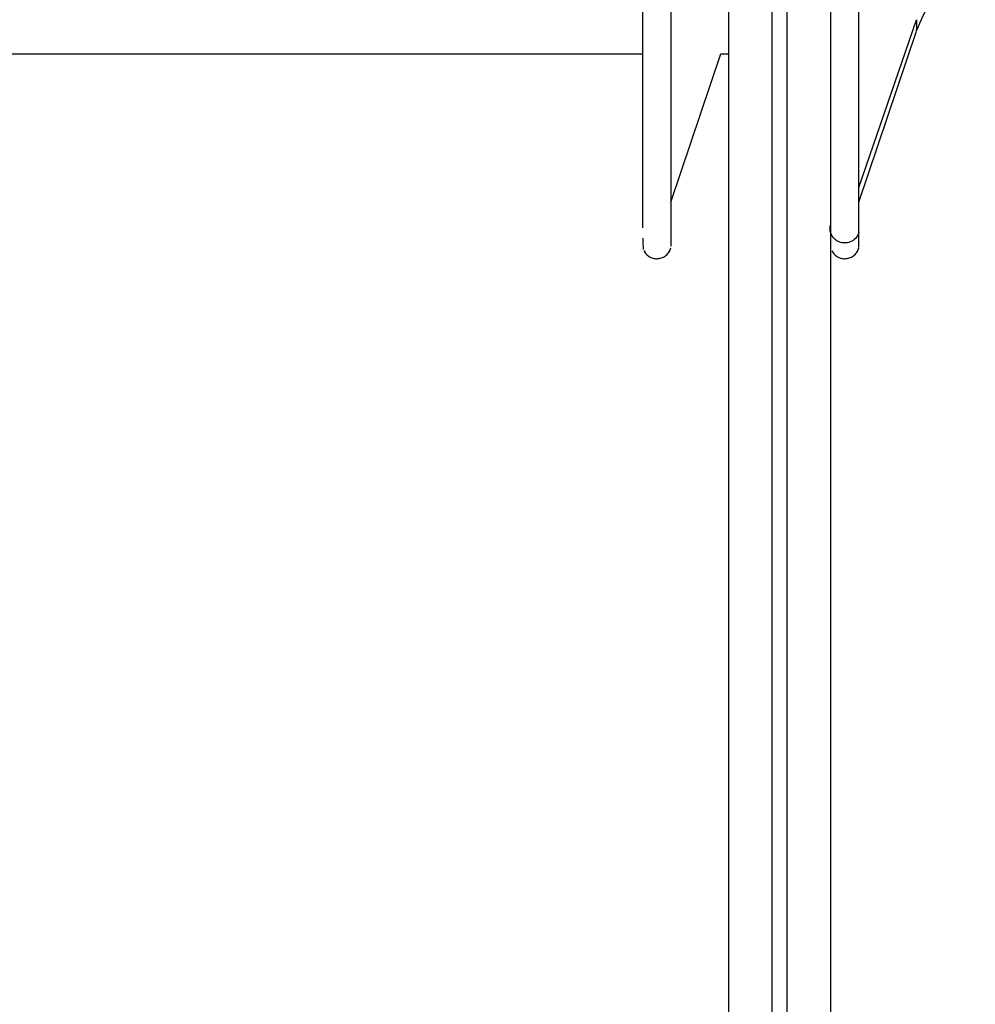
# Model space of a CAD drawing. Header units: inches. Extents: x -0.35 to 3.7, y -4.13 to 5.2.
# Tile 2 of 5: x 1.67 to 2.96, y -1.63 to -0.3. Entities that reach past the tile are written whole.
import ezdxf

# ---------------------------------------------------------------- set-up
doc = ezdxf.new("R2010")
doc.units = ezdxf.units.IN
doc.header["$MEASUREMENT"] = 0

msp = doc.modelspace()

# ---------------------------------------------------------------- linework, layer by layer
at = {"color": 7, "linetype": 'Continuous', "lineweight": 25}
for p, q in [((2.8025, -0.6099), (2.8025, 1.6832)), ((2.8025, -0.529), (2.8799, -0.3033)), ((2.8025, -0.5488), (2.8799, -0.3189)), ((0.7685, -0.3494), (2.512, -0.3494)), ((2.5496, -0.5488), (2.6168, -0.3494)), ((2.6168, -0.3494), (2.627, -0.3494)), ((2.5143, -0.6138), (2.5147, -0.6167))]:
    msp.add_line(p, q, dxfattribs=at)
for points, knots in [([(2.6861, -3.8581), (2.6861, -3.8227), (2.6861, -3.7495), (2.6861, -3.6114), (2.6861, -3.4446), (2.6861, -3.2434), (2.6861, -3.0051), (2.6861, -2.7262), (2.6861, -2.4041), (2.6861, -2.0808), (2.6861, -1.769), (2.6861, -1.4798), (2.6861, -1.1717), (2.6861, -0.8458), (2.6861, -0.5038), (2.6861, -0.1479), (2.6861, 0.2192), (2.6861, 0.5946), (2.6861, 0.9746), (2.6861, 1.3556), (2.6861, 1.7335), (2.6861, 2.1045), (2.6861, 2.4647), (2.6861, 2.8103), (2.6861, 3.1381), (2.6861, 3.4452), (2.6861, 3.7292), (2.6861, 3.9884), (2.6861, 4.2216), (2.6861, 4.4282), (2.6861, 4.6082), (2.6861, 4.7619), (2.6861, 4.8902), (2.6861, 5.0104), (2.6861, 5.1112), (2.6861, 5.1766), (2.6861, 5.2038), (2.6861, 5.1995), (2.6861, 5.1985)], [0, 0, 0, 0, 0.023042, 0.047566, 0.073656, 0.10139, 0.130836, 0.162049, 0.195062, 0.229884, 0.254096, 0.279084, 0.304822, 0.331273, 0.358394, 0.386127, 0.414409, 0.443165, 0.472311, 0.501758, 0.531408, 0.56116, 0.590913, 0.620562, 0.650009, 0.679155, 0.707911, 0.736193, 0.763927, 0.791047, 0.817498, 0.843236, 0.868224, 0.892437, 0.927258, 0.960271, 0.991484, 1, 1, 1, 1]), ([(2.7058, 5.1985), (2.7058, 5.1995), (2.7058, 5.2038), (2.7058, 5.1766), (2.7058, 5.1112), (2.7058, 5.0104), (2.7058, 4.8902), (2.7058, 4.7619), (2.7058, 4.6082), (2.7058, 4.4282), (2.7058, 4.2216), (2.7058, 3.9884), (2.7058, 3.7292), (2.7058, 3.4452), (2.7058, 3.1381), (2.7058, 2.8103), (2.7058, 2.4647), (2.7058, 2.1045), (2.7058, 1.7335), (2.7058, 1.3556), (2.7058, 0.9746), (2.7058, 0.5946), (2.7058, 0.2192), (2.7058, -0.1479), (2.7058, -0.5038), (2.7058, -0.8458), (2.7058, -1.1717), (2.7058, -1.4798), (2.7058, -1.769), (2.7058, -2.0808), (2.7058, -2.4041), (2.7058, -2.7262), (2.7058, -3.0051), (2.7058, -3.2434), (2.7058, -3.4446), (2.7058, -3.6114), (2.7058, -3.7495), (2.7058, -3.8227), (2.7058, -3.8581)], [0, 0, 0, 0, 0.0085158, 0.0397289, 0.0727424, 0.1075635, 0.1317761, 0.1567642, 0.1825017, 0.2089532, 0.2360735, 0.2638072, 0.2920892, 0.320845, 0.3499913, 0.3794377, 0.4090874, 0.43884, 0.4685925, 0.4982423, 0.5276886, 0.556835, 0.5855908, 0.6138728, 0.6416065, 0.6687267, 0.6951782, 0.7209158, 0.7459039, 0.7701165, 0.8049375, 0.8379511, 0.8691641, 0.8986105, 0.9263442, 0.9524338, 0.9769578, 1, 1, 1, 1]), ([(2.627, 5.1395), (2.627, 5.1404), (2.627, 5.1448), (2.627, 5.1179), (2.627, 5.0532), (2.627, 4.9537), (2.627, 4.8351), (2.627, 4.7084), (2.627, 4.5567), (2.627, 4.379), (2.627, 4.175), (2.627, 3.9447), (2.627, 3.6888), (2.627, 3.4084), (2.627, 3.1052), (2.627, 2.7815), (2.627, 2.4403), (2.627, 2.0847), (2.627, 1.7184), (2.627, 1.3452), (2.627, 0.969), (2.627, 0.5938), (2.627, 0.2233), (2.627, -0.1393), (2.627, -0.4906), (2.627, -0.8283), (2.627, -1.1501), (2.627, -1.4543), (2.627, -1.7398), (2.627, -2.0476), (2.627, -2.3669), (2.627, -2.6849), (2.627, -2.9603), (2.627, -3.1956), (2.627, -3.3942), (2.627, -3.5589), (2.627, -3.6953), (2.627, -3.7675), (2.627, -3.8025)], [0, 0, 0, 0, 0.008515, 0.039728, 0.072742, 0.107563, 0.131775, 0.156763, 0.182501, 0.208952, 0.236073, 0.263806, 0.292088, 0.320844, 0.349991, 0.379437, 0.409087, 0.438839, 0.468592, 0.498242, 0.527688, 0.556835, 0.58559, 0.613872, 0.641606, 0.668726, 0.695178, 0.720916, 0.745904, 0.770116, 0.804937, 0.837951, 0.869164, 0.89861, 0.926344, 0.952434, 0.976958, 1, 1, 1, 1]), ([(2.7648, -3.8025), (2.7648, -3.7675), (2.7648, -3.6953), (2.7648, -3.5589), (2.7648, -3.3942), (2.7648, -3.1956), (2.7648, -2.9603), (2.7648, -2.6849), (2.7648, -2.3669), (2.7648, -2.0476), (2.7648, -1.7398), (2.7648, -1.4543), (2.7648, -1.1501), (2.7648, -0.8283), (2.7648, -0.4906), (2.7648, -0.1393), (2.7648, 0.2233), (2.7648, 0.5938), (2.7648, 0.969), (2.7648, 1.3452), (2.7648, 1.7184), (2.7648, 2.0847), (2.7648, 2.4403), (2.7648, 2.7815), (2.7648, 3.1052), (2.7648, 3.4084), (2.7648, 3.6888), (2.7648, 3.9447), (2.7648, 4.175), (2.7648, 4.379), (2.7648, 4.5567), (2.7648, 4.7084), (2.7648, 4.8351), (2.7648, 4.9537), (2.7648, 5.0532), (2.7648, 5.1179), (2.7648, 5.1448), (2.7648, 5.1404), (2.7648, 5.1395)], [0, 0, 0, 0, 0.023042, 0.047566, 0.073656, 0.10139, 0.130836, 0.162049, 0.195063, 0.229884, 0.254096, 0.279084, 0.304822, 0.331274, 0.358394, 0.386128, 0.41441, 0.443165, 0.472312, 0.501758, 0.531408, 0.561161, 0.590913, 0.620563, 0.650009, 0.679156, 0.707912, 0.736194, 0.763927, 0.791048, 0.817499, 0.843237, 0.868225, 0.892437, 0.927258, 0.960272, 0.991485, 1, 1, 1, 1]), ([(2.8799, -0.3184), (2.886, -0.3046), (2.8983, -0.2764), (2.9269, -0.2454), (2.9501, -0.2339), (2.9592, -0.2294)], [0, 0, 0, 0, 0.368143, 0.75277, 1, 1, 1, 1]), ([(2.512, -0.5836), (2.512, -0.5831), (2.512, -0.5774), (2.512, -0.5252), (2.512, -0.429), (2.512, -0.3318), (2.512, -0.2832)], [0, 0, 0, 0, 0.037657, 0.358438, 0.679219, 1, 1, 1, 1]), ([(2.5496, -0.2914), (2.5496, -0.3403), (2.5496, -0.4382), (2.5496, -0.538), (2.5496, -0.6004), (2.5496, -0.6058), (2.5496, -0.6083)], [0, 0, 0, 0, 0.256975, 0.513951, 0.770926, 1, 1, 1, 1]), ([(2.8799, -0.3033), (2.8799, -0.3099), (2.8799, -0.3193), (2.8799, -0.3172), (2.8799, -0.3166)], [0, 0, 0, 0, 0.696588, 1, 1, 1, 1]), ([(2.8025, -0.5895), (2.8019, -0.5918), (2.8008, -0.5941), (2.7975, -0.5983), (2.7953, -0.6002), (2.7905, -0.6028), (2.7878, -0.6035), (2.7825, -0.604), (2.78, -0.6037), (2.7756, -0.6024), (2.7733, -0.6012), (2.7692, -0.598), (2.7674, -0.5959), (2.7648, -0.5911), (2.764, -0.5884), (2.7637, -0.5831), (2.7641, -0.5806), (2.7648, -0.5783)], [0, 0, 0, 0, 0.125, 0.125, 0.25, 0.25, 0.375, 0.375, 0.5, 0.5, 0.625, 0.625, 0.75, 0.75, 0.875, 0.875, 1, 1, 1, 1]), ([(2.5118, -0.5974), (2.5118, -0.5983), (2.512, -0.6085), (2.5122, -0.6106), (2.5124, -0.6125)], [0, 0, 0, 0, 0.0889568, 1, 1, 1, 1]), ([(2.5132, -0.6145), (2.5143, -0.6162), (2.5165, -0.6196), (2.5214, -0.623), (2.5267, -0.6249), (2.5324, -0.6252), (2.5383, -0.6238), (2.5436, -0.6205), (2.5477, -0.6159), (2.549, -0.6122), (2.5496, -0.6104)], [0, 0, 0, 0, 0.1306972, 0.2544147, 0.3684947, 0.4888814, 0.6178558, 0.7500561, 0.8792448, 1, 1, 1, 1]), ([(2.7661, -0.6145), (2.7672, -0.6162), (2.7694, -0.6196), (2.7742, -0.623), (2.7795, -0.6249), (2.7853, -0.6252), (2.7912, -0.6238), (2.7965, -0.6205), (2.8005, -0.6159), (2.8019, -0.6122), (2.8025, -0.6104)], [0, 0, 0, 0, 0.130764, 0.254477, 0.368449, 0.488789, 0.617797, 0.750061, 0.879286, 1, 1, 1, 1])]:
    msp.add_open_spline(points, degree=3, knots=knots, dxfattribs=at)

doc.saveas('drawing.dxf')
